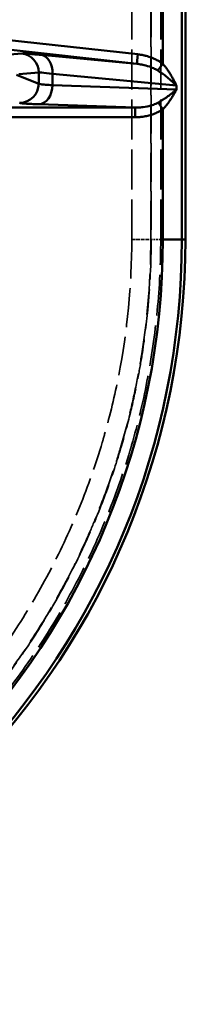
# Model space of a CAD drawing. Header units: millimetres. Extents: x 3367 to 6255, y 2001 to 4216.
# Tile 242 of 256: x 4956 to 4974, y 2782 to 2885. Entities that reach past the tile are written whole.
import ezdxf

# ---------------------------------------------------------------- set-up
doc = ezdxf.new("R2010")
doc.units = ezdxf.units.MM
doc.linetypes.add('DASHED', pattern=[0.2067, 0.1654, -0.0413])
for name, color, linetype, lineweight in [('Sichtbare Kanten(DIN)', 7, 'Continuous', 50), ('Sichtbare tangentiale Kanten(DIN)', 7, 'Continuous', 50), ('Verdeckte tangentiale Kanten(DIN)', 7, 'DASHED', 35)]:
    doc.layers.add(name, color=color, linetype=linetype, lineweight=lineweight)

msp = doc.modelspace()

# ---------------------------------------------------------------- linework, layer by layer
at = {"layer": 'Sichtbare Kanten(DIN)'}
msp.add_line((4973.59238, 2903.93863), (4973.59238, 2861.99963), dxfattribs=at)
msp.add_arc((4893.59238, 2861.99963), 80, 271.5886257, 0, dxfattribs=at)
at = {"layer": 'Sichtbare tangentiale Kanten(DIN)'}
for p, q in [((4971.23479, 2903.93863), (4971.23479, 2880.36442)), ((4973.22718, 2861.99963), (4973.22718, 2903.93863)), ((4968.61759, 2881.35487), (4954.51686, 2882.91781)), ((4954.36986, 2881.25718), (4956.4553, 2881.44464)), ((4968.50744, 2880.36111), (4954.40671, 2881.92405)), ((4968.50744, 2880.36111), (4958.47892, 2881.29656)), ((4968.50744, 2880.36111), (4968.61759, 2881.35487)), ((4956.14195, 2879.26965), (4958.22739, 2879.45712)), ((4958.22739, 2879.45712), (4958.22739, 2878.28168)), ((4955.90245, 2879.20968), (4958.22739, 2878.28168)), ((4959.67283, 2879.30903), (4972.649, 2878.09863)), ((4959.67283, 2878.13014), (4959.67283, 2879.30903)), ((4972.649, 2877.677), (4959.67283, 2878.13014)), ((4972.649, 2878.09863), (4972.649, 2877.677)), ((4971.23479, 2875.60742), (4970.74713, 2876.31431)), ((4968.33948, 2875.77933), (4954.89962, 2875.77933)), ((4958.25862, 2876.13136), (4968.33948, 2875.77933)), ((4968.33948, 2874.77994), (4968.33948, 2875.77933)), ((4971.23479, 2875.60742), (4971.23479, 2861.99963)), ((4954.89965, 2874.77994), (4968.33948, 2874.77994)), ((4973.22718, 2861.99963), (4971.23479, 2861.99963)), ((4973.22718, 2861.99963), (4973.59238, 2861.99963))]:
    msp.add_line(p, q, dxfattribs=at)
for radius, start in [(77.64241, 271.588621), (79.6348, 271.5886233)]:
    msp.add_arc((4893.59238, 2861.99963), radius, start, 0, dxfattribs=at)
for centre, major_axis, ratio, start_param, end_param in [((4956.235, 2879.45712), (-0.17906, 1.99197), 0.996164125, 4.623078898, 6.082392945), ((4958.25862, 2879.30903), (0.18575, 1.99136), 0.705573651, 4.778109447, 6.25855467), ((4956.235, 2878.28168), (-0.74141, -1.8575), 0.995592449, 0.381293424, 1.949048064), ((4958.25862, 2878.13014), (-0.0698, -1.99878), 0.706891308, 0.049360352, 1.595476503)]:
    msp.add_ellipse(centre, major_axis=major_axis, ratio=ratio, start_param=start_param, end_param=end_param, dxfattribs=at)
for points, knots in [([(4956.4553, 2881.44464), (4956.49083, 2881.44783), (4956.56195, 2881.44703), (4956.66744, 2881.44225), (4956.74107, 2881.43891), (4956.83144, 2881.43363), (4956.93792, 2881.42646), (4956.98403, 2881.42336), (4957.03315, 2881.41989), (4957.08523, 2881.41608), (4957.25756, 2881.40346), (4957.46223, 2881.38699), (4957.69582, 2881.36695), (4957.92932, 2881.34693), (4958.19172, 2881.32334), (4958.47892, 2881.29656)], [0.000000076, 0.000000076, 0.000000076, 0.000000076, 1.222109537, 1.222109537, 1.222109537, 2.075070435, 2.075070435, 2.075070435, 2.444465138, 2.444465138, 2.444465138, 3.666862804, 3.666862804, 3.666862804, 4.88886969, 4.88886969, 4.88886969, 4.88886969]), ([(4971.23473, 2880.36441), (4971.22358, 2880.37284), (4971.21239, 2880.38126), (4971.20112, 2880.38963), (4971.17884, 2880.40616), (4971.15628, 2880.42248), (4971.13349, 2880.43863), (4971.10524, 2880.45866), (4971.07663, 2880.47845), (4971.04767, 2880.49798), (4971.02992, 2880.50995), (4971.01204, 2880.52182), (4970.99402, 2880.53359), (4970.89923, 2880.59554), (4970.80083, 2880.65466), (4970.69925, 2880.71076), (4970.57667, 2880.77846), (4970.44946, 2880.84178), (4970.31828, 2880.9003), (4970.23204, 2880.93877), (4970.14408, 2880.97518), (4970.05465, 2881.00945), (4969.87388, 2881.07871), (4969.68709, 2881.13917), (4969.49604, 2881.19023), (4969.44877, 2881.20286), (4969.40125, 2881.21492), (4969.3535, 2881.2264), (4969.23312, 2881.25533), (4969.11129, 2881.28057), (4968.98848, 2881.302), (4968.92707, 2881.31271), (4968.86542, 2881.32246), (4968.80359, 2881.33131), (4968.77267, 2881.33573), (4968.74171, 2881.33992), (4968.71071, 2881.34381), (4968.6797, 2881.3477), (4968.64865, 2881.35128), (4968.61759, 2881.35487)], [-5.676127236, -5.676127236, -5.676127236, -5.676127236, -5.635168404, -5.635168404, -5.635168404, -5.554178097, -5.554178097, -5.554178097, -5.453761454, -5.453761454, -5.453761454, -5.392202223, -5.392202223, -5.392202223, -5.068254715, -5.068254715, -5.068254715, -4.677352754, -4.677352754, -4.677352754, -4.420362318, -4.420362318, -4.420362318, -3.900944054, -3.900944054, -3.900944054, -3.772440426, -3.772440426, -3.772440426, -3.448472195, -3.448472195, -3.448472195, -3.286498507, -3.286498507, -3.286498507, -3.20551522, -3.20551522, -3.20551522, -3.124535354, -3.124535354, -3.124535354, -3.124535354]), ([(4959.67283, 2879.30903), (4959.20013, 2879.37076), (4958.82285, 2879.41528), (4958.57203, 2879.43895), (4958.38707, 2879.45641), (4958.27045, 2879.46254), (4958.22739, 2879.45712)], [0, 0, 0, 0, 2.0116637, 2.0116637, 2.0116637, 3.495189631, 3.495189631, 3.495189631, 3.495189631]), ([(4970.70188, 2879.6589), (4970.62855, 2879.70407), (4970.55371, 2879.74672), (4970.47759, 2879.787), (4970.32534, 2879.86758), (4970.16801, 2879.93877), (4970.00776, 2880.0016), (4969.76721, 2880.09592), (4969.52017, 2880.17152), (4969.26922, 2880.23099), (4969.10193, 2880.27063), (4968.93288, 2880.30302), (4968.76295, 2880.32837), (4968.67799, 2880.34104), (4968.59281, 2880.35194), (4968.50744, 2880.36111)], [0, 0, 0, 0, 0.111055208, 0.111055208, 0.111055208, 0.333165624, 0.333165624, 0.333165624, 0.666591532, 0.666591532, 0.666591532, 0.888863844, 0.888863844, 0.888863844, 1, 1, 1, 1]), ([(4971.23473, 2880.36441), (4971.2107, 2880.33258), (4971.18661, 2880.3007), (4971.16261, 2880.26892), (4971.13255, 2880.22912), (4971.1026, 2880.18946), (4971.07328, 2880.15064), (4971.05579, 2880.12748), (4971.03852, 2880.10462), (4971.02156, 2880.08216), (4970.98751, 2880.03708), (4970.95472, 2879.99367), (4970.92363, 2879.95251), (4970.89256, 2879.91137), (4970.86319, 2879.87248), (4970.83591, 2879.83637), (4970.8223, 2879.81834), (4970.80921, 2879.80101), (4970.79673, 2879.78448), (4970.77584, 2879.75684), (4970.75665, 2879.73142), (4970.73941, 2879.70859), (4970.72564, 2879.69036), (4970.7131, 2879.67376), (4970.70185, 2879.65887)], [0, 0, 0, 0, 0.111111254, 0.111111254, 0.111111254, 0.250295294, 0.250295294, 0.250295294, 0.333333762, 0.333333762, 0.333333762, 0.500058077, 0.500058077, 0.500058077, 0.666667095, 0.666667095, 0.666667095, 0.749817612, 0.749817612, 0.749817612, 0.888889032, 0.888889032, 0.888889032, 1, 1, 1, 1]), ([(4972.649, 2878.09863), (4972.6321, 2878.11576), (4972.61519, 2878.13289), (4972.59813, 2878.15001), (4972.58106, 2878.16713), (4972.56384, 2878.18425), (4972.54649, 2878.20137), (4972.52074, 2878.22677), (4972.49474, 2878.25216), (4972.46845, 2878.27754), (4972.45931, 2878.28637), (4972.45014, 2878.29519), (4972.44093, 2878.30401), (4972.36968, 2878.37229), (4972.29638, 2878.4405), (4972.22117, 2878.50857), (4972.17484, 2878.55051), (4972.12778, 2878.5924), (4972.08, 2878.6342), (4971.97361, 2878.72728), (4971.86369, 2878.81992), (4971.7501, 2878.91189), (4971.64701, 2878.99536), (4971.54089, 2879.07828), (4971.43156, 2879.16026), (4971.36919, 2879.20702), (4971.30578, 2879.2535), (4971.24137, 2879.29958), (4971.15431, 2879.36186), (4971.06543, 2879.4234), (4970.97475, 2879.48385), (4970.96785, 2879.48845), (4970.96093, 2879.49304), (4970.95401, 2879.49763), (4970.91597, 2879.52285), (4970.87763, 2879.54786), (4970.83899, 2879.57267), (4970.81632, 2879.58723), (4970.79353, 2879.60173), (4970.77059, 2879.61613), (4970.74779, 2879.63045), (4970.72483, 2879.64468), (4970.70188, 2879.6589)], [0, 0, 0, 0, 0.031907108, 0.031907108, 0.031907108, 0.063817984, 0.063817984, 0.063817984, 0.111161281, 0.111161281, 0.111161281, 0.12761867, 0.12761867, 0.12761867, 0.255004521, 0.255004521, 0.255004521, 0.333483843, 0.333483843, 0.333483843, 0.50824201, 0.50824201, 0.50824201, 0.666857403, 0.666857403, 0.666857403, 0.757338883, 0.757338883, 0.757338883, 0.879642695, 0.879642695, 0.879642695, 0.888952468, 0.888952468, 0.888952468, 0.940113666, 0.940113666, 0.940113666, 0.970143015, 0.970143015, 0.970143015, 1, 1, 1, 1]), ([(4971.2348, 2880.36446), (4971.25289, 2880.34381), (4971.27098, 2880.32315), (4971.28889, 2880.30236), (4971.3069, 2880.28144), (4971.32473, 2880.26038), (4971.34244, 2880.23923), (4971.37259, 2880.20319), (4971.40238, 2880.16686), (4971.4318, 2880.13023), (4971.43716, 2880.12356), (4971.4425, 2880.11689), (4971.44783, 2880.1102), (4971.51784, 2880.02239), (4971.58568, 2879.933), (4971.65149, 2879.84258), (4971.70017, 2879.77568), (4971.74774, 2879.70823), (4971.79418, 2879.64037), (4971.87558, 2879.52141), (4971.95355, 2879.40123), (4972.02827, 2879.28019), (4972.1106, 2879.14683), (4972.18896, 2879.0124), (4972.26353, 2878.87719), (4972.29702, 2878.81647), (4972.32974, 2878.7556), (4972.3617, 2878.69463), (4972.41357, 2878.59566), (4972.46343, 2878.49642), (4972.51126, 2878.39713), (4972.51744, 2878.3843), (4972.52359, 2878.37147), (4972.5297, 2878.35864), (4972.54728, 2878.32173), (4972.56459, 2878.28482), (4972.58163, 2878.2479), (4972.59311, 2878.22302), (4972.60448, 2878.19814), (4972.61569, 2878.17326), (4972.6269, 2878.14838), (4972.63795, 2878.1235), (4972.649, 2878.09863)], [0.0000067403, 0.0000067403, 0.0000067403, 0.0000067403, 0.0298545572, 0.0298545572, 0.0298545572, 0.0598843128, 0.0598843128, 0.0598843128, 0.1110475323, 0.1110475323, 0.1110475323, 0.1203562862, 0.1203562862, 0.1203562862, 0.2426610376, 0.2426610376, 0.2426610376, 0.333142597, 0.333142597, 0.333142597, 0.4917579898, 0.4917579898, 0.4917579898, 0.6665161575, 0.6665161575, 0.6665161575, 0.7449954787, 0.7449954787, 0.7449954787, 0.8723813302, 0.8723813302, 0.8723813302, 0.8888387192, 0.8888387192, 0.8888387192, 0.9361820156, 0.9361820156, 0.9361820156, 0.9680928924, 0.9680928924, 0.9680928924, 1, 1, 1, 1]), ([(4972.649, 2877.677), (4972.61588, 2877.64694), (4972.58276, 2877.61689), (4972.549, 2877.58685), (4972.52398, 2877.56459), (4972.4986, 2877.54235), (4972.47294, 2877.52011), (4972.46397, 2877.51234), (4972.45497, 2877.50457), (4972.44594, 2877.4968), (4972.37627, 2877.43691), (4972.30468, 2877.37708), (4972.23114, 2877.31739), (4972.18593, 2877.28069), (4972.13998, 2877.24404), (4972.09332, 2877.20748), (4971.98916, 2877.12586), (4971.88147, 2877.04469), (4971.7702, 2876.9642), (4971.66942, 2876.8913), (4971.5657, 2876.81895), (4971.4589, 2876.74751), (4971.39784, 2876.70667), (4971.33579, 2876.66612), (4971.27279, 2876.62596), (4971.18778, 2876.57177), (4971.10104, 2876.5183), (4971.01269, 2876.46588), (4971.00598, 2876.4619), (4970.99926, 2876.45792), (4970.99253, 2876.45395), (4970.95545, 2876.43207), (4970.9181, 2876.41039), (4970.88048, 2876.3889), (4970.85841, 2876.37629), (4970.83624, 2876.36375), (4970.81394, 2876.35129), (4970.79175, 2876.33891), (4970.76944, 2876.32661), (4970.74713, 2876.31431)], [0, 0, 0, 0, 0.063854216, 0.063854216, 0.063854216, 0.111163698, 0.111163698, 0.111163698, 0.127690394, 0.127690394, 0.127690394, 0.255127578, 0.255127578, 0.255127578, 0.333491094, 0.333491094, 0.333491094, 0.508419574, 0.508419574, 0.508419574, 0.666865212, 0.666865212, 0.666865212, 0.757442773, 0.757442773, 0.757442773, 0.879671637, 0.879671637, 0.879671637, 0.888955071, 0.888955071, 0.888955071, 0.94011961, 0.94011961, 0.94011961, 0.97014332, 0.97014332, 0.97014332, 1, 1, 1, 1]), ([(4972.649, 2877.677), (4972.62664, 2877.63135), (4972.60429, 2877.58568), (4972.5813, 2877.54002), (4972.56427, 2877.50619), (4972.54688, 2877.47236), (4972.5292, 2877.43854), (4972.52303, 2877.42673), (4972.51682, 2877.41491), (4972.51058, 2877.4031), (4972.46244, 2877.312), (4972.41237, 2877.22097), (4972.36026, 2877.13022), (4972.32823, 2877.07441), (4972.29542, 2877.01871), (4972.26186, 2876.96317), (4972.18693, 2876.83918), (4972.10822, 2876.71601), (4972.02564, 2876.59394), (4971.95083, 2876.48337), (4971.87285, 2876.37371), (4971.79155, 2876.2653), (4971.74508, 2876.20333), (4971.69751, 2876.14179), (4971.64887, 2876.08082), (4971.58323, 2875.99854), (4971.51565, 2875.91731), (4971.44607, 2875.83766), (4971.44079, 2875.83161), (4971.43549, 2875.82557), (4971.43019, 2875.81954), (4971.40094, 2875.78631), (4971.37136, 2875.75337), (4971.34143, 2875.72073), (4971.32388, 2875.70157), (4971.3062, 2875.68251), (4971.28835, 2875.66359), (4971.27061, 2875.64478), (4971.25269, 2875.62609), (4971.23479, 2875.60742)], [0, 0, 0, 0, 0.063854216, 0.063854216, 0.063854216, 0.111163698, 0.111163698, 0.111163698, 0.127690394, 0.127690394, 0.127690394, 0.255127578, 0.255127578, 0.255127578, 0.333491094, 0.333491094, 0.333491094, 0.508419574, 0.508419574, 0.508419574, 0.666865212, 0.666865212, 0.666865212, 0.757442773, 0.757442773, 0.757442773, 0.879671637, 0.879671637, 0.879671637, 0.888955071, 0.888955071, 0.888955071, 0.94011961, 0.94011961, 0.94011961, 0.97014332, 0.97014332, 0.97014332, 1, 1, 1, 1]), ([(4970.74713, 2876.31431), (4970.66605, 2876.2699), (4970.58314, 2876.22896), (4970.49878, 2876.19116), (4970.33006, 2876.11555), (4970.15558, 2876.05241), (4969.97849, 2875.9998), (4969.71266, 2875.92082), (4969.44102, 2875.86543), (4969.1668, 2875.82954), (4968.98391, 2875.80561), (4968.79986, 2875.79045), (4968.61572, 2875.78353), (4968.52365, 2875.78008), (4968.43156, 2875.77868), (4968.33948, 2875.77933)], [0, 0, 0, 0, 0.111042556, 0.111042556, 0.111042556, 0.333127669, 0.333127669, 0.333127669, 0.666502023, 0.666502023, 0.666502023, 0.888834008, 0.888834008, 0.888834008, 1, 1, 1, 1]), ([(4956.235, 2876.2829), (4956.2705, 2876.26874), (4956.34154, 2876.25468), (4956.44692, 2876.24094), (4956.5523, 2876.22721), (4956.69214, 2876.21379), (4956.86426, 2876.2009), (4957.03638, 2876.18801), (4957.24075, 2876.17565), (4957.47432, 2876.164), (4957.70788, 2876.15235), (4957.97068, 2876.14142), (4958.25862, 2876.13136)], [11.611433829, 11.611433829, 11.611433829, 11.611433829, 12.833640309, 12.833640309, 12.833640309, 14.055952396, 14.055952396, 14.055952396, 15.278241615, 15.278241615, 15.278241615, 16.5004586, 16.5004586, 16.5004586, 16.5004586]), ([(4968.33948, 2874.77994), (4968.37309, 2874.7801), (4968.40669, 2874.78027), (4968.44027, 2874.78079), (4968.47385, 2874.78131), (4968.50741, 2874.78219), (4968.54094, 2874.78334), (4968.60801, 2874.78564), (4968.67496, 2874.78902), (4968.74171, 2874.79353), (4968.87523, 2874.80254), (4969.00797, 2874.81609), (4969.13936, 2874.83408), (4969.22695, 2874.84607), (4969.31394, 2874.86003), (4969.40014, 2874.87594), (4969.57256, 2874.90776), (4969.74178, 2874.9474), (4969.9066, 2874.99451), (4970.07138, 2875.0416), (4970.23174, 2875.09616), (4970.38626, 2875.15777), (4970.46354, 2875.18859), (4970.53935, 2875.22116), (4970.61357, 2875.25541), (4970.72491, 2875.30679), (4970.83267, 2875.36197), (4970.93637, 2875.42076), (4970.9882, 2875.45015), (4971.03902, 2875.48043), (4971.0888, 2875.51152), (4971.11369, 2875.52706), (4971.13832, 2875.54281), (4971.16262, 2875.55884), (4971.18693, 2875.57487), (4971.21092, 2875.59118), (4971.23479, 2875.60742)], [-9.56430957, -9.56430957, -9.56430957, -9.56430957, -9.468820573, -9.468820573, -9.468820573, -9.373327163, -9.373327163, -9.373327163, -9.18233192, -9.18233192, -9.18233192, -8.800321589, -8.800321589, -8.800321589, -8.545672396, -8.545672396, -8.545672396, -8.036300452, -8.036300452, -8.036300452, -7.527035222, -7.527035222, -7.527035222, -7.272330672, -7.272330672, -7.272330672, -6.890271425, -6.890271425, -6.890271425, -6.699306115, -6.699306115, -6.699306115, -6.603844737, -6.603844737, -6.603844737, -6.508398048, -6.508398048, -6.508398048, -6.508398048])]:
    msp.add_open_spline(points, degree=3, knots=knots, dxfattribs=at)
msp.add_open_spline([(4959.67283, 2878.13014), (4959.39858, 2878.14355), (4958.9142, 2878.1735), (4958.41912, 2878.2254), (4958.2612, 2878.2628), (4958.22739, 2878.28168)], degree=3, dxfattribs=at)
at = {"layer": 'Verdeckte tangentiale Kanten(DIN)', "ltscale": 25.28088}
for p, q in [((4967.97975, 2861.99963), (4967.97975, 4063.87798)), ((4971.00871, 2861.99963), (4971.00871, 4063.87798))]:
    msp.add_line(p, q, dxfattribs=at)
at = {"layer": 'Verdeckte tangentiale Kanten(DIN)', "ltscale": 24.347872}
for p, q in [((4969.97214, 2861.99963), (4969.97214, 2987.81725)), ((4970.01252, 2987.81725), (4970.01252, 2861.99963))]:
    msp.add_line(p, q, dxfattribs=at)
at = {"layer": 'Verdeckte tangentiale Kanten(DIN)', "ltscale": 2.260439}
msp.add_line((4967.97975, 2861.99963), (4969.97214, 2861.99963), dxfattribs=at)
at = {"layer": 'Verdeckte tangentiale Kanten(DIN)', "ltscale": 0.352825}
msp.add_line((4970.01252, 2861.99963), (4969.97214, 2861.99963), dxfattribs=at)
at = {"layer": 'Verdeckte tangentiale Kanten(DIN)', "ltscale": 1.13017}
msp.add_line((4971.00871, 2861.99963), (4970.01252, 2861.99963), dxfattribs=at)
at = {"layer": 'Verdeckte tangentiale Kanten(DIN)', "ltscale": 24.679663}
msp.add_open_spline([(4967.97975, 2861.99963), (4967.97975, 2857.23264), (4967.51731, 2852.4458), (4966.6012, 2847.74745), (4966.2007, 2845.69344), (4965.71354, 2843.65635), (4965.1406, 2841.64364), (4965.05813, 2841.35392), (4964.97388, 2841.0647), (4964.88786, 2840.77602), (4964.20446, 2838.48265), (4963.40907, 2836.22276), (4962.50747, 2834.00701), (4961.60571, 2831.7909), (4960.5977, 2829.61895), (4959.48863, 2827.50065), (4958.37939, 2825.382), (4957.16906, 2823.31702), (4955.86278, 2821.31494), (4954.55654, 2819.31294), (4953.15436, 2817.37384), (4951.66132, 2815.50792), (4950.85351, 2814.49836), (4950.0191, 2813.51023), (4949.15903, 2812.54463), (4948.42946, 2811.72555), (4947.68164, 2810.92289), (4946.91612, 2810.13728), (4943.58055, 2806.71415), (4939.90928, 2803.6145), (4935.97842, 2800.88877), (4932.04744, 2798.16296), (4927.85678, 2795.81104), (4923.48007, 2793.88471), (4922.17521, 2793.3104), (4920.85381, 2792.77394), (4919.51788, 2792.27625), (4918.61327, 2791.93924), (4917.70202, 2791.62), (4916.78488, 2791.31885), (4914.51322, 2790.57295), (4912.20535, 2789.93804), (4909.87106, 2789.41534), (4908.59929, 2789.13057), (4907.31968, 2788.8791), (4906.03468, 2788.66122), (4902.60306, 2788.07936), (4899.12999, 2787.73723), (4895.65463, 2787.64085)], degree=3, knots=[0, 0, 0, 0, 14.346260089, 14.346260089, 14.346260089, 20.618091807, 20.618091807, 20.618091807, 21.520894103, 21.520894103, 21.520894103, 28.693051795, 28.693051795, 28.693051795, 35.866387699, 35.866387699, 35.866387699, 43.040902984, 43.040902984, 43.040902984, 50.215144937, 50.215144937, 50.215144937, 54.096772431, 54.096772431, 54.096772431, 57.389393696, 57.389393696, 57.389393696, 71.736231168, 71.736231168, 71.736231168, 86.083526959, 86.083526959, 86.083526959, 90.360972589, 90.360972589, 90.360972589, 93.257404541, 93.257404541, 93.257404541, 100.431547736, 100.431547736, 100.431547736, 104.340186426, 104.340186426, 104.340186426, 114.778268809, 114.778268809, 114.778268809, 114.778268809], dxfattribs=at)
at = {"layer": 'Verdeckte tangentiale Kanten(DIN)', "ltscale": 25.341845}
msp.add_open_spline([(4895.70987, 2785.64922), (4899.88771, 2785.76552), (4904.05907, 2786.22693), (4908.16234, 2787.02335), (4908.88109, 2787.16286), (4909.59783, 2787.31268), (4910.3121, 2787.47277), (4911.63669, 2787.76965), (4912.9528, 2788.10185), (4914.2589, 2788.46886), (4915.31543, 2788.76574), (4916.36526, 2789.08536), (4917.40768, 2789.42744), (4918.34883, 2789.73628), (4919.28395, 2790.06344), (4920.21235, 2790.40866), (4921.58344, 2790.9185), (4922.93985, 2791.46774), (4924.27957, 2792.05569), (4925.77942, 2792.71392), (4927.25835, 2793.42067), (4928.71323, 2794.17422), (4931.46766, 2795.60086), (4934.13645, 2797.19552), (4936.69862, 2798.9471), (4936.83779, 2799.04224), (4936.97665, 2799.13785), (4937.11519, 2799.23391), (4939.52716, 2800.90643), (4941.84266, 2802.71867), (4944.04674, 2804.65772), (4945.531, 2805.96351), (4946.96488, 2807.32697), (4948.34346, 2808.74401), (4949.12962, 2809.5521), (4949.8978, 2810.37762), (4950.64736, 2811.21982), (4951.53098, 2812.21266), (4952.38859, 2813.22853), (4953.21915, 2814.26615), (4954.03024, 2815.27946), (4954.81553, 2816.31351), (4955.57393, 2817.36678), (4956.25084, 2818.30688), (4956.90639, 2819.26237), (4957.53982, 2820.23222), (4958.34279, 2821.46166), (4959.11023, 2822.71418), (4959.84091, 2823.98758), (4960.33245, 2824.84421), (4960.80735, 2825.71028), (4961.26524, 2826.58514), (4962.02498, 2828.0367), (4962.7379, 2829.51244), (4963.40254, 2831.00931), (4963.73395, 2831.75571), (4964.05335, 2832.50734), (4964.36057, 2833.26387), (4965.04079, 2834.93893), (4965.66132, 2836.638), (4966.22083, 2838.3567), (4966.42078, 2838.97091), (4966.61295, 2839.58769), (4966.79727, 2840.20678), (4967.1841, 2841.50609), (4967.53631, 2842.81559), (4967.85341, 2844.13404), (4968.11021, 2845.20181), (4968.34393, 2846.27519), (4968.55436, 2847.35355), (4968.72758, 2848.24116), (4968.88502, 2849.13214), (4969.02663, 2850.02558), (4969.65392, 2853.98338), (4969.97178, 2857.99265), (4969.97214, 2861.99963)], degree=3, knots=[0, 0, 0, 0, 12.20864811, 12.20864811, 12.20864811, 14.347177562, 14.347177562, 14.347177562, 18.312972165, 18.312972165, 18.312972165, 21.520970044, 21.520970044, 21.520970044, 24.417296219, 24.417296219, 24.417296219, 28.694687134, 28.694687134, 28.694687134, 33.483346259, 33.483346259, 33.483346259, 42.549396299, 42.549396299, 42.549396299, 43.041851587, 43.041851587, 43.041851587, 51.615446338, 51.615446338, 51.615446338, 57.389012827, 57.389012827, 57.389012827, 60.681496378, 60.681496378, 60.681496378, 64.562860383, 64.562860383, 64.562860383, 68.353277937, 68.353277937, 68.353277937, 71.736394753, 71.736394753, 71.736394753, 76.025059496, 76.025059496, 76.025059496, 78.910049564, 78.910049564, 78.910049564, 83.696841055, 83.696841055, 83.696841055, 86.083733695, 86.083733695, 86.083733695, 91.368622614, 91.368622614, 91.368622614, 93.257267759, 93.257267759, 93.257267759, 97.221034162, 97.221034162, 97.221034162, 100.431154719, 100.431154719, 100.431154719, 103.073445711, 103.073445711, 103.073445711, 114.778268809, 114.778268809, 114.778268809, 114.778268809], dxfattribs=at)
at = {"layer": 'Verdeckte tangentiale Kanten(DIN)', "ltscale": 25.355255}
msp.add_open_spline([(4970.01252, 2861.99963), (4970.01198, 2859.5436), (4969.89297, 2857.08523), (4969.65632, 2854.63934), (4969.50175, 2853.04173), (4969.29697, 2851.44943), (4969.04226, 2849.86483), (4968.90693, 2849.02293), (4968.75754, 2848.18341), (4968.59416, 2847.34672), (4968.36838, 2846.19053), (4968.11589, 2845.03976), (4967.83702, 2843.89573), (4967.53431, 2842.6539), (4967.20052, 2841.41999), (4966.83598, 2840.19528), (4966.62166, 2839.47526), (4966.39671, 2838.75842), (4966.16123, 2838.04503), (4965.62719, 2836.42716), (4965.03899, 2834.82707), (4964.39779, 2833.24826), (4964.05089, 2832.39408), (4963.68848, 2831.54612), (4963.31081, 2830.70493), (4962.68263, 2829.30574), (4962.01222, 2827.92523), (4961.30078, 2826.56595), (4960.79394, 2825.59758), (4960.26627, 2824.63998), (4959.71829, 2823.69403), (4959.03463, 2822.51391), (4958.31936, 2821.35196), (4957.57345, 2820.2099), (4956.88223, 2819.15158), (4956.16469, 2818.11034), (4955.42181, 2817.08753), (4954.72049, 2816.12195), (4953.99652, 2815.17269), (4953.25073, 2814.24098), (4952.35405, 2813.12074), (4951.42585, 2812.02585), (4950.46744, 2810.95793), (4949.78429, 2810.19671), (4949.08589, 2809.44929), (4948.3727, 2808.7162), (4946.92016, 2807.22312), (4945.40627, 2805.78948), (4943.83672, 2804.42004), (4941.70282, 2802.5582), (4939.46572, 2800.81471), (4937.13885, 2799.2012), (4936.9139, 2799.04522), (4936.68812, 2798.89045), (4936.46151, 2798.7369), (4933.89081, 2796.99505), (4931.21413, 2795.41055), (4928.45236, 2793.99442), (4927.08699, 2793.29431), (4925.70062, 2792.63526), (4924.29595, 2792.01876), (4922.85935, 2791.38825), (4921.40361, 2790.80224), (4919.93107, 2790.2616), (4919.09906, 2789.95613), (4918.26179, 2789.66518), (4917.41962, 2789.38888), (4916.3018, 2789.02214), (4915.17535, 2788.68119), (4914.04143, 2788.36638), (4912.80917, 2788.02427), (4911.56798, 2787.71299), (4910.31952, 2787.43305), (4909.55361, 2787.26131), (4908.78497, 2787.10136), (4908.01395, 2786.95327), (4906.3715, 2786.6378), (4904.71864, 2786.3762), (4903.0588, 2786.16899), (4900.62004, 2785.86454), (4898.1662, 2785.67749), (4895.71099, 2785.60887)], degree=3, knots=[0, 0, 0, 0, 7.464929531, 7.464929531, 7.464929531, 12.340913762, 12.340913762, 12.340913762, 14.931511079, 14.931511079, 14.931511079, 18.511370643, 18.511370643, 18.511370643, 22.397242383, 22.397242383, 22.397242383, 24.681827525, 24.681827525, 24.681827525, 29.862994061, 29.862994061, 29.862994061, 32.666132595, 32.666132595, 32.666132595, 37.32872197, 37.32872197, 37.32872197, 40.650437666, 40.650437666, 40.650437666, 44.794504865, 44.794504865, 44.794504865, 48.634742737, 48.634742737, 48.634742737, 52.260125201, 52.260125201, 52.260125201, 56.619047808, 56.619047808, 56.619047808, 59.726081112, 59.726081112, 59.726081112, 66.054107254, 66.054107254, 66.054107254, 74.657455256, 74.657455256, 74.657455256, 75.489166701, 75.489166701, 75.489166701, 84.924226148, 84.924226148, 84.924226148, 89.588737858, 89.588737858, 89.588737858, 94.359285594, 94.359285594, 94.359285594, 97.0547468, 97.0547468, 97.0547468, 100.63244697, 100.63244697, 100.63244697, 104.520420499, 104.520420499, 104.520420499, 106.905608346, 106.905608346, 106.905608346, 111.986586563, 111.986586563, 111.986586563, 119.451931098, 119.451931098, 119.451931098, 119.451931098], dxfattribs=at)
at = {"layer": 'Verdeckte tangentiale Kanten(DIN)', "ltscale": 25.685144}
msp.add_open_spline([(4895.73861, 2784.61305), (4898.22437, 2784.6824), (4900.70931, 2784.87165), (4903.17935, 2785.18007), (4904.19776, 2785.30724), (4905.21363, 2785.45466), (4906.22621, 2785.62219), (4907.6697, 2785.86102), (4909.10614, 2786.14066), (4910.53352, 2786.46066), (4912.962, 2787.00509), (4915.36428, 2787.66634), (4917.72862, 2788.44203), (4918.58227, 2788.72209), (4919.43097, 2789.01708), (4920.27431, 2789.3268), (4921.76696, 2789.87498), (4923.24242, 2790.46921), (4924.69834, 2791.10842), (4929.25495, 2793.10893), (4933.62027, 2795.5498), (4937.71117, 2798.38593), (4937.88325, 2798.50522), (4938.05484, 2798.62522), (4938.22594, 2798.74591), (4942.12257, 2801.49454), (4945.76572, 2804.60457), (4949.0887, 2808.02235), (4949.81056, 2808.76481), (4950.51731, 2809.52179), (4951.20852, 2810.29278), (4952.17826, 2811.37446), (4953.11709, 2812.48335), (4954.02387, 2813.61792), (4955.57695, 2815.56116), (4957.03601, 2817.57976), (4958.39546, 2819.66338), (4959.75493, 2821.74705), (4961.01479, 2823.89575), (4962.16955, 2826.1001), (4963.32414, 2828.30414), (4964.37367, 2830.56382), (4965.3125, 2832.86931), (4966.25125, 2835.17461), (4967.07933, 2837.52572), (4967.79068, 2839.91225), (4967.84982, 2840.11064), (4967.90815, 2840.30928), (4967.96567, 2840.50816), (4968.60006, 2842.70153), (4969.13653, 2844.92504), (4969.57375, 2847.16724), (4970.05067, 2849.61304), (4970.40949, 2852.08107), (4970.64879, 2854.5571), (4970.88816, 2857.03384), (4971.00795, 2859.51857), (4971.00871, 2861.99963)], degree=3, knots=[0, 0, 0, 0, 7.465591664, 7.465591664, 7.465591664, 10.543666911, 10.543666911, 10.543666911, 14.931656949, 14.931656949, 14.931656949, 22.397195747, 22.397195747, 22.397195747, 25.092645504, 25.092645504, 25.092645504, 29.863415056, 29.863415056, 29.863415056, 44.794478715, 44.794478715, 44.794478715, 45.422525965, 45.422525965, 45.422525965, 59.725738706, 59.725738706, 59.725738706, 62.83288329, 62.83288329, 62.83288329, 67.192101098, 67.192101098, 67.192101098, 74.658344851, 74.658344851, 74.658344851, 82.1247209, 82.1247209, 82.1247209, 89.59001505, 89.59001505, 89.59001505, 97.0547062, 97.0547062, 97.0547062, 97.675254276, 97.675254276, 97.675254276, 104.519139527, 104.519139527, 104.519139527, 111.984473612, 111.984473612, 111.984473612, 119.451931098, 119.451931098, 119.451931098, 119.451931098], dxfattribs=at)

doc.saveas('drawing.dxf')
